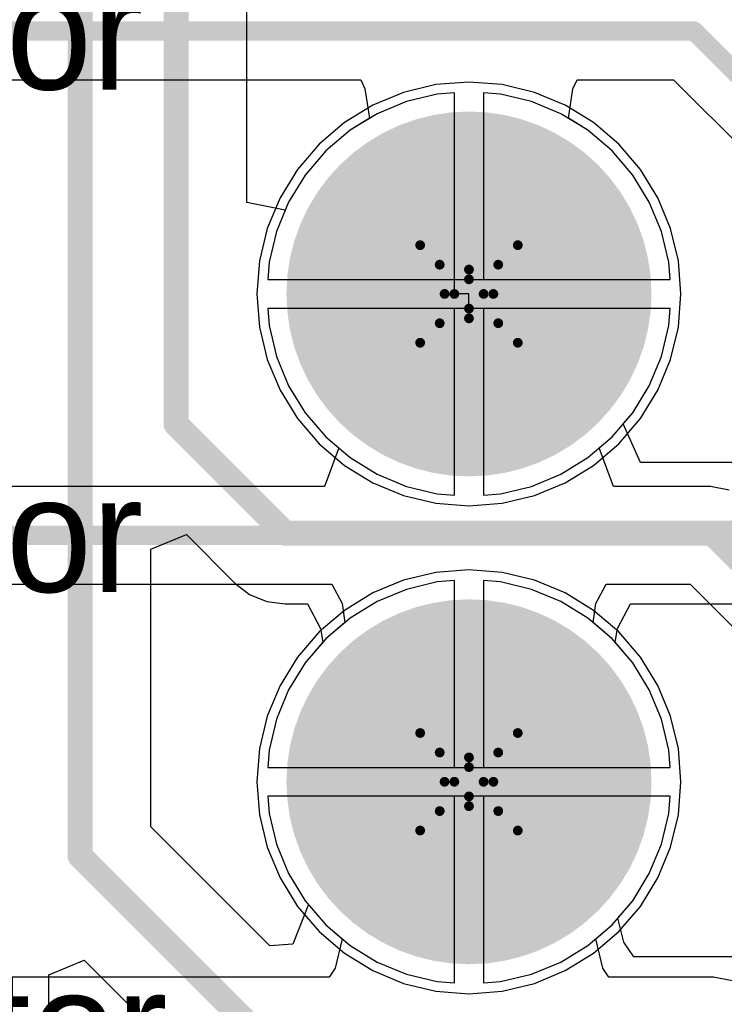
# Model space of a CAD drawing. Header units: millimetres. Extents: x 138 to 555, y 26 to 334.
# Tile 75 of 256: x 340.56 to 344.23, y 92.82 to 97.95. Entities that reach past the tile are written whole.
import ezdxf

# ---------------------------------------------------------------- set-up
doc = ezdxf.new("R2010")
doc.units = ezdxf.units.MM
for name, color, linetype in [('BottomLayer', 5, 'Continuous'), ('BottomSolder', 6, 'Continuous'), ('DrillDrawing', 1, 'Continuous'), ('Mechanical27', 56, 'Continuous'), ('MidLayer1', 16, 'Continuous'), ('MidLayer2', 76, 'Continuous'), ('MidLayer3', 90, 'Continuous'), ('MidLayer4', 156, 'Continuous'), ('MultiLayer', 9, 'Continuous'), ('PadHoleLayer', 156, 'Continuous'), ('TopLayer', 1, 'Continuous'), ('TopSolder', 216, 'Continuous')]:
    doc.layers.add(name, color=color, linetype=linetype)

# ---------------------------------------------------------------- blocks, each defined once
blk = doc.blocks.new('CON_SAMTEC_TST_117_01_T_D_519')
at = {"layer": 'BottomLayer', "const_width": 0.9}
for points in [[(-0.45, 1.27, 1), (0.45, 1.27, 1)], [(2.09, 1.27, 1), (2.99, 1.27, 1)]]:
    blk.add_lwpolyline(points, format="xyb", close=True, dxfattribs=at)
at = {"layer": 'BottomSolder', "const_width": 0.95}
for points in [[(-0.475, 1.27, 1), (0.475, 1.27, 1)], [(2.065, 1.27, 1), (3.015, 1.27, 1)]]:
    blk.add_lwpolyline(points, format="xyb", close=True, dxfattribs=at)
at = {"layer": 'MidLayer1', "const_width": 0.9}
for points in [[(-0.45, 1.27, 1), (0.45, 1.27, 1)], [(2.09, 1.27, 1), (2.99, 1.27, 1)]]:
    blk.add_lwpolyline(points, format="xyb", close=True, dxfattribs=at)
at = {"layer": 'MidLayer2', "const_width": 0.9}
for points in [[(-0.45, 1.27, 1), (0.45, 1.27, 1)], [(2.09, 1.27, 1), (2.99, 1.27, 1)]]:
    blk.add_lwpolyline(points, format="xyb", close=True, dxfattribs=at)
at = {"layer": 'MidLayer3', "const_width": 0.9}
for points in [[(-0.45, 1.27, 1), (0.45, 1.27, 1)], [(2.09, 1.27, 1), (2.99, 1.27, 1)]]:
    blk.add_lwpolyline(points, format="xyb", close=True, dxfattribs=at)
at = {"layer": 'MidLayer4', "const_width": 0.9}
for points in [[(-0.45, 1.27, 1), (0.45, 1.27, 1)], [(2.09, 1.27, 1), (2.99, 1.27, 1)]]:
    blk.add_lwpolyline(points, format="xyb", close=True, dxfattribs=at)
at = {"layer": 'MultiLayer', "const_width": 0.9}
for points in [[(-0.45, 1.27, 1), (0.45, 1.27, 1)], [(2.09, 1.27, 1), (2.99, 1.27, 1)]]:
    blk.add_lwpolyline(points, format="xyb", close=True, dxfattribs=at)
at = {"layer": 'PadHoleLayer', "const_width": 0.55}
for points in [[(-0.275, 1.27, 1), (0.275, 1.27, 1)], [(2.265, 1.27, 1), (2.815, 1.27, 1)]]:
    blk.add_lwpolyline(points, format="xyb", close=True, dxfattribs=at)
at = {"layer": 'TopLayer', "const_width": 0.9}
for points in [[(-0.45, 1.27, 1), (0.45, 1.27, 1)], [(2.09, 1.27, 1), (2.99, 1.27, 1)]]:
    blk.add_lwpolyline(points, format="xyb", close=True, dxfattribs=at)
at = {"layer": 'TopSolder', "const_width": 0.95}
for points in [[(-0.475, 1.27, 1), (0.475, 1.27, 1)], [(2.065, 1.27, 1), (3.015, 1.27, 1)]]:
    blk.add_lwpolyline(points, format="xyb", close=True, dxfattribs=at)

msp = doc.modelspace()

# ---------------------------------------------------------------- linework, layer by layer
at = {"layer": 'BottomLayer'}
for p, q in [((341.7446, 96.9984), (341.7446, 98.5864)), ((342.7357, 97.5627), (342.575, 97.5241)), ((342.8254, 97.5697), (342.7357, 97.5627)), ((342.8254, 96.5224), (342.8254, 97.5697)), ((343.0652, 97.5627), (342.9754, 97.5697)), ((342.9754, 97.5697), (342.9754, 96.5974)), ((343.2259, 97.5241), (343.0652, 97.5627)), ((342.575, 97.5241), (342.4223, 97.4608)), ((343.3786, 97.4608), (343.2259, 97.5241)), ((342.4223, 97.4608), (342.2814, 97.3745)), ((343.5195, 97.3745), (343.3786, 97.4608)), ((342.2814, 97.3745), (342.1557, 97.2671)), ((343.6452, 97.2671), (343.5195, 97.3745)), ((342.1557, 97.2671), (342.0484, 97.1415)), ((343.7525, 97.1415), (343.6452, 97.2671)), ((342.0484, 97.1415), (341.962, 97.0006)), ((343.8389, 97.0006), (343.7525, 97.1415)), ((341.9446, 96.9586), (341.7446, 96.9984)), ((341.962, 97.0006), (341.9446, 96.9586)), ((343.9022, 96.8479), (343.8389, 97.0006)), ((343.9407, 96.6872), (343.9022, 96.8479)), ((343.9478, 96.5974), (343.9407, 96.6872)), ((342.9754, 96.5974), (343.9478, 96.5974)), ((342.9004, 96.5224), (342.8254, 96.5224)), ((342.9004, 96.4474), (342.9004, 96.5224)), ((343.9478, 96.4474), (342.9004, 96.4474)), ((343.9407, 96.3576), (343.9478, 96.4474)), ((343.9022, 96.1969), (343.9407, 96.3576)), ((343.8389, 96.0442), (343.9022, 96.1969)), ((343.7525, 95.9033), (343.8389, 96.0442)), ((343.703, 95.8453), (343.7525, 95.9033)), ((343.7924, 95.6453), (343.703, 95.8453)), ((344.48, 95.6453), (343.7924, 95.6453)), ((341.2451, 95.1932), (341.4299, 95.2698)), ((341.4299, 95.2698), (341.6828, 95.0168)), ((341.2451, 93.7482), (341.2451, 95.1932)), ((341.6828, 95.0168), (341.7591, 94.9583)), ((341.7591, 94.9583), (341.8478, 94.9215)), ((341.8478, 94.9215), (341.9431, 94.909)), ((341.9431, 94.909), (342.0606, 94.909)), ((342.0606, 94.909), (342.1278, 94.7805)), ((343.6731, 94.7805), (343.7403, 94.909)), ((343.7403, 94.909), (344.5274, 94.909)), ((342.1278, 94.7805), (342.1402, 94.709)), ((343.6607, 94.709), (343.6731, 94.7805)), ((342.1402, 94.709), (342.0484, 94.6015)), ((343.7525, 94.6015), (343.6607, 94.709)), ((342.0484, 94.6015), (341.962, 94.4606)), ((343.8389, 94.4606), (343.7525, 94.6015)), ((341.962, 94.4606), (341.8988, 94.3079)), ((343.9022, 94.3079), (343.8389, 94.4606)), ((341.8988, 94.3079), (341.8602, 94.1472)), ((343.9407, 94.1472), (343.9022, 94.3079)), ((341.8602, 94.1472), (341.8531, 94.0574)), ((343.9478, 94.0574), (343.9407, 94.1472)), ((341.8531, 94.0574), (342.9004, 94.0574)), ((342.9004, 94.0574), (343.9478, 94.0574)), ((342.9004, 93.9074), (341.8531, 93.9074)), ((341.8531, 93.9074), (341.8602, 93.8176)), ((343.9478, 93.9074), (342.9004, 93.9074)), ((343.9407, 93.8176), (343.9478, 93.9074)), ((341.8602, 93.8176), (341.8988, 93.6569)), ((343.9022, 93.6569), (343.9407, 93.8176)), ((341.865, 93.1283), (341.2451, 93.7482)), ((341.8988, 93.6569), (341.962, 93.5042)), ((343.8389, 93.5042), (343.9022, 93.6569)), ((341.962, 93.5042), (342.0484, 93.3633)), ((343.7525, 93.3633), (343.8389, 93.5042)), ((342.0484, 93.3633), (342.0658, 93.3429)), ((343.6744, 93.2718), (343.7525, 93.3633)), ((342.0658, 93.3429), (341.9847, 93.1367)), ((343.7069, 93.1477), (343.6744, 93.2718)), ((341.9847, 93.1367), (341.865, 93.1283)), ((343.759, 93.0718), (343.7069, 93.1477)), ((340.714, 92.9767), (340.8988, 93.0532)), ((340.8988, 93.0532), (341.5087, 92.4434)), ((344.509, 93.0718), (343.759, 93.0718)), ((340.714, 92.1113), (340.714, 92.9767))]:
    msp.add_line(p, q, dxfattribs=at)
at = {"layer": 'BottomLayer', "const_width": 0.13}
for points in [[(340.8769, 93.5957), (340.8769, 126.2811)], [(341.3765, 95.8438), (341.3765, 125.9243)], [(341.3765, 95.8438), (341.9431, 95.2771)], [(341.9431, 95.2771), (346.1147, 95.2771)], [(340.8769, 93.5957), (341.769, 92.7037)]]:
    msp.add_lwpolyline(points, dxfattribs=at)
at = {"layer": 'BottomLayer', "const_width": 0.065}
for points in [[(341.344, 95.8438, 1), (341.409, 95.8438, 1)], [(341.344, 95.8438, 1), (341.409, 95.8438, 1)], [(341.9106, 95.2771, 1), (341.9756, 95.2771, 1)], [(341.9106, 95.2771, 1), (341.9756, 95.2771, 1)], [(340.8444, 93.5957, 1), (340.9094, 93.5957, 1)], [(340.8444, 93.5957, 1), (340.9094, 93.5957, 1)]]:
    msp.add_lwpolyline(points, format="xyb", close=True, dxfattribs=at)
at = {"layer": 'DrillDrawing', "const_width": 0.0508}
for points in [[(342.6465, 96.7764), (342.9005, 96.6494)], [(342.6465, 96.7764), (342.7735, 96.5224)], [(342.9005, 96.6494), (343.1545, 96.7764)], [(343.0275, 96.5224), (343.1545, 96.7764)], [(342.7481, 96.6748), (342.9005, 96.5986)], [(342.7481, 96.6748), (342.8243, 96.5224)], [(342.9005, 96.5986), (343.0529, 96.6748)], [(342.9767, 96.5224), (343.0529, 96.6748)], [(342.6465, 96.2684), (342.7735, 96.5224)], [(342.7481, 96.37), (342.8243, 96.5224)], [(342.9767, 96.5224), (343.0529, 96.37)], [(343.0275, 96.5224), (343.1545, 96.2684)], [(342.7481, 96.37), (342.9005, 96.4462)], [(342.9005, 96.4462), (343.0529, 96.37)], [(342.6465, 96.2684), (342.9005, 96.3954)], [(342.9005, 96.3954), (343.1545, 96.2684)], [(342.6465, 94.2364), (342.9005, 94.1094)], [(342.6465, 94.2364), (342.7735, 93.9824)], [(342.9005, 94.1094), (343.1545, 94.2364)], [(343.0275, 93.9824), (343.1545, 94.2364)], [(342.7481, 94.1348), (342.9005, 94.0586)], [(342.7481, 94.1348), (342.8243, 93.9824)], [(342.9005, 94.0586), (343.0529, 94.1348)], [(342.9767, 93.9824), (343.0529, 94.1348)], [(342.6465, 93.7284), (342.7735, 93.9824)], [(342.7481, 93.83), (342.8243, 93.9824)], [(342.9767, 93.9824), (343.0529, 93.83)], [(343.0275, 93.9824), (343.1545, 93.7284)], [(342.7481, 93.83), (342.9005, 93.9062)], [(342.9005, 93.9062), (343.0529, 93.83)], [(342.6465, 93.7284), (342.9005, 93.8554)], [(342.9005, 93.8554), (343.1545, 93.7284)]]:
    msp.add_lwpolyline(points, dxfattribs=at)
at = {"layer": 'DrillDrawing', "const_width": 0.0254}
for points in [[(342.6338, 96.7764, 1), (342.6592, 96.7764, 1)], [(342.6338, 96.7764, 1), (342.6592, 96.7764, 1)], [(343.1418, 96.7764, 1), (343.1672, 96.7764, 1)], [(343.1418, 96.7764, 1), (343.1672, 96.7764, 1)], [(342.7354, 96.6748, 1), (342.7608, 96.6748, 1)], [(342.7354, 96.6748, 1), (342.7608, 96.6748, 1)], [(343.0402, 96.6748, 1), (343.0656, 96.6748, 1)], [(343.0402, 96.6748, 1), (343.0656, 96.6748, 1)], [(342.8878, 96.6494, 1), (342.9132, 96.6494, 1)], [(342.8878, 96.6494, 1), (342.9132, 96.6494, 1)], [(342.8878, 96.5986, 1), (342.9132, 96.5986, 1)], [(342.8878, 96.5986, 1), (342.9132, 96.5986, 1)], [(342.7608, 96.5224, 1), (342.7862, 96.5224, 1)], [(342.7608, 96.5224, 1), (342.7862, 96.5224, 1)], [(342.8116, 96.5224, 1), (342.837, 96.5224, 1)], [(342.8116, 96.5224, 1), (342.837, 96.5224, 1)], [(342.964, 96.5224, 1), (342.9894, 96.5224, 1)], [(342.964, 96.5224, 1), (342.9894, 96.5224, 1)], [(343.0148, 96.5224, 1), (343.0402, 96.5224, 1)], [(343.0148, 96.5224, 1), (343.0402, 96.5224, 1)], [(342.8878, 96.4462, 1), (342.9132, 96.4462, 1)], [(342.8878, 96.4462, 1), (342.9132, 96.4462, 1)], [(342.7354, 96.37, 1), (342.7608, 96.37, 1)], [(342.7354, 96.37, 1), (342.7608, 96.37, 1)], [(342.8878, 96.3954, 1), (342.9132, 96.3954, 1)], [(342.8878, 96.3954, 1), (342.9132, 96.3954, 1)], [(343.0402, 96.37, 1), (343.0656, 96.37, 1)], [(343.0402, 96.37, 1), (343.0656, 96.37, 1)], [(342.6338, 96.2684, 1), (342.6592, 96.2684, 1)], [(342.6338, 96.2684, 1), (342.6592, 96.2684, 1)], [(343.1418, 96.2684, 1), (343.1672, 96.2684, 1)], [(343.1418, 96.2684, 1), (343.1672, 96.2684, 1)], [(342.6338, 94.2364, 1), (342.6592, 94.2364, 1)], [(342.6338, 94.2364, 1), (342.6592, 94.2364, 1)], [(343.1418, 94.2364, 1), (343.1672, 94.2364, 1)], [(343.1418, 94.2364, 1), (343.1672, 94.2364, 1)], [(342.7354, 94.1348, 1), (342.7608, 94.1348, 1)], [(342.7354, 94.1348, 1), (342.7608, 94.1348, 1)], [(342.8878, 94.1094, 1), (342.9132, 94.1094, 1)], [(342.8878, 94.1094, 1), (342.9132, 94.1094, 1)], [(343.0402, 94.1348, 1), (343.0656, 94.1348, 1)], [(343.0402, 94.1348, 1), (343.0656, 94.1348, 1)], [(342.8878, 94.0586, 1), (342.9132, 94.0586, 1)], [(342.8878, 94.0586, 1), (342.9132, 94.0586, 1)], [(342.7608, 93.9824, 1), (342.7862, 93.9824, 1)], [(342.7608, 93.9824, 1), (342.7862, 93.9824, 1)], [(342.8116, 93.9824, 1), (342.837, 93.9824, 1)], [(342.8116, 93.9824, 1), (342.837, 93.9824, 1)], [(342.964, 93.9824, 1), (342.9894, 93.9824, 1)], [(342.964, 93.9824, 1), (342.9894, 93.9824, 1)], [(343.0148, 93.9824, 1), (343.0402, 93.9824, 1)], [(343.0148, 93.9824, 1), (343.0402, 93.9824, 1)], [(342.8878, 93.9062, 1), (342.9132, 93.9062, 1)], [(342.8878, 93.9062, 1), (342.9132, 93.9062, 1)], [(342.8878, 93.8554, 1), (342.9132, 93.8554, 1)], [(342.8878, 93.8554, 1), (342.9132, 93.8554, 1)], [(342.7354, 93.83, 1), (342.7608, 93.83, 1)], [(342.7354, 93.83, 1), (342.7608, 93.83, 1)], [(343.0402, 93.83, 1), (343.0656, 93.83, 1)], [(343.0402, 93.83, 1), (343.0656, 93.83, 1)], [(342.6338, 93.7284, 1), (342.6592, 93.7284, 1)], [(342.6338, 93.7284, 1), (342.6592, 93.7284, 1)], [(343.1418, 93.7284, 1), (343.1672, 93.7284, 1)], [(343.1418, 93.7284, 1), (343.1672, 93.7284, 1)]]:
    msp.add_lwpolyline(points, format="xyb", close=True, dxfattribs=at)
at = {"layer": 'MidLayer1'}
for p, q in [((342.7278, 97.6122), (342.5595, 97.5718)), ((342.9005, 97.6258), (342.7278, 97.6122)), ((343.0731, 97.6122), (342.9005, 97.6258)), ((343.2414, 97.5718), (343.0731, 97.6122)), ((342.5595, 97.5718), (342.3995, 97.5055)), ((343.4014, 97.5055), (343.2414, 97.5718)), ((342.3995, 97.5055), (342.2519, 97.4151)), ((343.549, 97.4151), (343.4014, 97.5055)), ((342.2519, 97.4151), (342.1202, 97.3026)), ((343.6807, 97.3026), (343.549, 97.4151)), ((342.1202, 97.3026), (342.0078, 97.171)), ((343.7931, 97.171), (343.6807, 97.3026)), ((342.0078, 97.171), (341.9173, 97.0233)), ((343.8836, 97.0233), (343.7931, 97.171)), ((341.9173, 97.0233), (341.8511, 96.8634)), ((343.9499, 96.8634), (343.8836, 97.0233)), ((341.8511, 96.8634), (341.8106, 96.695)), ((343.9903, 96.695), (343.9499, 96.8634)), ((341.8106, 96.695), (341.7971, 96.5224)), ((344.0039, 96.5224), (343.9903, 96.695)), ((341.7971, 96.5224), (341.8106, 96.3498)), ((343.9903, 96.3498), (344.0039, 96.5224)), ((341.8106, 96.3498), (341.8511, 96.1814)), ((343.9499, 96.1814), (343.9903, 96.3498)), ((341.8511, 96.1814), (341.9173, 96.0215)), ((343.8836, 96.0215), (343.9499, 96.1814)), ((341.9173, 96.0215), (342.0078, 95.8738)), ((343.7931, 95.8738), (343.8836, 96.0215)), ((342.0078, 95.8738), (342.1202, 95.7422)), ((343.6807, 95.7422), (343.7931, 95.8738)), ((342.1202, 95.7422), (342.2519, 95.6297)), ((343.549, 95.6297), (343.6807, 95.7422)), ((342.2519, 95.6297), (342.3995, 95.5393)), ((343.4014, 95.5393), (343.549, 95.6297)), ((342.3995, 95.5393), (342.5595, 95.473)), ((343.2414, 95.473), (343.4014, 95.5393)), ((342.5595, 95.473), (342.7278, 95.4326)), ((343.0731, 95.4326), (343.2414, 95.473)), ((342.7278, 95.4326), (342.9005, 95.419)), ((342.9005, 95.419), (343.0731, 95.4326)), ((342.7278, 95.0722), (342.5595, 95.0318)), ((342.9005, 95.0858), (342.7278, 95.0722)), ((343.0731, 95.0722), (342.9005, 95.0858)), ((343.2414, 95.0318), (343.0731, 95.0722)), ((342.5595, 95.0318), (342.3995, 94.9655)), ((343.4014, 94.9655), (343.2414, 95.0318)), ((342.3995, 94.9655), (342.2519, 94.8751)), ((343.549, 94.8751), (343.4014, 94.9655)), ((342.2519, 94.8751), (342.1202, 94.7626)), ((343.6807, 94.7626), (343.549, 94.8751)), ((342.1202, 94.7626), (342.0078, 94.631)), ((343.7931, 94.631), (343.6807, 94.7626)), ((342.0078, 94.631), (341.9173, 94.4833)), ((343.8836, 94.4833), (343.7931, 94.631)), ((341.9173, 94.4833), (341.8511, 94.3234)), ((343.9499, 94.3234), (343.8836, 94.4833)), ((341.8511, 94.3234), (341.8106, 94.155)), ((343.9903, 94.155), (343.9499, 94.3234)), ((341.8106, 94.155), (341.7971, 93.9824)), ((344.0039, 93.9824), (343.9903, 94.155)), ((341.7971, 93.9824), (341.8106, 93.8098)), ((343.9903, 93.8098), (344.0039, 93.9824)), ((341.8106, 93.8098), (341.8511, 93.6414)), ((343.9499, 93.6414), (343.9903, 93.8098)), ((341.8511, 93.6414), (341.9173, 93.4815)), ((343.8836, 93.4815), (343.9499, 93.6414)), ((341.9173, 93.4815), (342.0078, 93.3338)), ((343.7931, 93.3338), (343.8836, 93.4815)), ((342.0078, 93.3338), (342.1202, 93.2022)), ((343.6807, 93.2022), (343.7931, 93.3338)), ((342.1202, 93.2022), (342.2519, 93.0897)), ((343.549, 93.0897), (343.6807, 93.2022)), ((342.2519, 93.0897), (342.3995, 92.9993)), ((343.4014, 92.9993), (343.549, 93.0897)), ((342.3995, 92.9993), (342.5595, 92.933)), ((343.2414, 92.933), (343.4014, 92.9993)), ((342.5595, 92.933), (342.7278, 92.8926)), ((342.7278, 92.8926), (342.9005, 92.879)), ((342.9005, 92.879), (343.0731, 92.8926)), ((343.0731, 92.8926), (343.2414, 92.933))]:
    msp.add_line(p, q, dxfattribs=at)
at = {"layer": 'MidLayer2'}
for p, q in [((342.7357, 97.5627), (342.575, 97.5241)), ((342.8254, 97.5697), (342.7357, 97.5627)), ((342.8254, 96.5974), (342.8254, 97.5697)), ((343.0652, 97.5627), (342.9754, 97.5697)), ((342.9754, 97.5697), (342.9754, 96.5974)), ((343.2259, 97.5241), (343.0652, 97.5627)), ((342.575, 97.5241), (342.4223, 97.4608)), ((343.3786, 97.4608), (343.2259, 97.5241)), ((342.4223, 97.4608), (342.2814, 97.3745)), ((343.5195, 97.3745), (343.3786, 97.4608)), ((342.2814, 97.3745), (342.1557, 97.2671)), ((343.6452, 97.2671), (343.5195, 97.3745)), ((342.1557, 97.2671), (342.0484, 97.1415)), ((343.7525, 97.1415), (343.6452, 97.2671)), ((342.0484, 97.1415), (341.962, 97.0006)), ((343.8389, 97.0006), (343.7525, 97.1415)), ((341.962, 97.0006), (341.8988, 96.8479)), ((343.9022, 96.8479), (343.8389, 97.0006)), ((341.8988, 96.8479), (341.8602, 96.6872)), ((343.9407, 96.6872), (343.9022, 96.8479)), ((341.8602, 96.6872), (341.8531, 96.5974)), ((343.9478, 96.5974), (343.9407, 96.6872)), ((341.8531, 96.5974), (342.8254, 96.5974)), ((342.9754, 96.5974), (343.9478, 96.5974)), ((342.8254, 96.4474), (341.8531, 96.4474)), ((341.8531, 96.4474), (341.8602, 96.3576)), ((342.8254, 95.475), (342.8254, 96.4474)), ((343.9478, 96.4474), (342.9754, 96.4474)), ((342.9754, 96.4474), (342.9754, 95.475)), ((343.9407, 96.3576), (343.9478, 96.4474)), ((341.8602, 96.3576), (341.8988, 96.1969)), ((343.9022, 96.1969), (343.9407, 96.3576)), ((341.8988, 96.1969), (341.962, 96.0442)), ((343.8389, 96.0442), (343.9022, 96.1969)), ((341.962, 96.0442), (342.0484, 95.9033)), ((343.7525, 95.9033), (343.8389, 96.0442)), ((342.0484, 95.9033), (342.1557, 95.7776)), ((343.6452, 95.7776), (343.7525, 95.9033)), ((342.1557, 95.7776), (342.2814, 95.6703)), ((343.5195, 95.6703), (343.6452, 95.7776)), ((342.2814, 95.6703), (342.4223, 95.5839)), ((343.3786, 95.5839), (343.5195, 95.6703)), ((342.4223, 95.5839), (342.575, 95.5207)), ((343.2259, 95.5207), (343.3786, 95.5839)), ((342.575, 95.5207), (342.7357, 95.4821)), ((343.0652, 95.4821), (343.2259, 95.5207)), ((342.7357, 95.4821), (342.8254, 95.475)), ((342.9754, 95.475), (343.0652, 95.4821)), ((342.7357, 95.0227), (342.575, 94.9841)), ((342.8254, 95.0297), (342.7357, 95.0227)), ((342.8254, 94.0574), (342.8254, 95.0297)), ((343.0652, 95.0227), (342.9754, 95.0297)), ((342.9754, 95.0297), (342.9754, 94.0574)), ((343.2259, 94.9841), (343.0652, 95.0227)), ((342.575, 94.9841), (342.4223, 94.9208)), ((343.3786, 94.9208), (343.2259, 94.9841)), ((342.4223, 94.9208), (342.2814, 94.8345)), ((343.5195, 94.8345), (343.3786, 94.9208)), ((342.2814, 94.8345), (342.1557, 94.7271)), ((343.6452, 94.7271), (343.5195, 94.8345)), ((342.1557, 94.7271), (342.0484, 94.6015)), ((343.7525, 94.6015), (343.6452, 94.7271)), ((342.0484, 94.6015), (341.962, 94.4606)), ((343.8389, 94.4606), (343.7525, 94.6015)), ((341.962, 94.4606), (341.8988, 94.3079)), ((343.9022, 94.3079), (343.8389, 94.4606)), ((341.8988, 94.3079), (341.8602, 94.1472)), ((343.9407, 94.1472), (343.9022, 94.3079)), ((341.8602, 94.1472), (341.8531, 94.0574)), ((343.9478, 94.0574), (343.9407, 94.1472)), ((341.8531, 94.0574), (342.8254, 94.0574)), ((342.9754, 94.0574), (343.9478, 94.0574)), ((342.8254, 93.9074), (341.8531, 93.9074)), ((341.8531, 93.9074), (341.8602, 93.8176)), ((342.8254, 92.935), (342.8254, 93.9074)), ((343.9478, 93.9074), (342.9754, 93.9074)), ((342.9754, 93.9074), (342.9754, 92.935)), ((343.9407, 93.8176), (343.9478, 93.9074)), ((341.8602, 93.8176), (341.8988, 93.6569)), ((343.9022, 93.6569), (343.9407, 93.8176)), ((341.8988, 93.6569), (341.962, 93.5042)), ((343.8389, 93.5042), (343.9022, 93.6569)), ((341.962, 93.5042), (342.0484, 93.3633)), ((343.7525, 93.3633), (343.8389, 93.5042)), ((342.0484, 93.3633), (342.1557, 93.2376)), ((343.6452, 93.2376), (343.7525, 93.3633)), ((342.1557, 93.2376), (342.2814, 93.1303)), ((343.5195, 93.1303), (343.6452, 93.2376)), ((342.2814, 93.1303), (342.4223, 93.0439)), ((343.3786, 93.0439), (343.5195, 93.1303)), ((342.4223, 93.0439), (342.575, 92.9807)), ((343.2259, 92.9807), (343.3786, 93.0439)), ((342.575, 92.9807), (342.7357, 92.9421)), ((343.0652, 92.9421), (343.2259, 92.9807)), ((342.7357, 92.9421), (342.8254, 92.935)), ((342.9754, 92.935), (343.0652, 92.9421))]:
    msp.add_line(p, q, dxfattribs=at)
at = {"layer": 'MidLayer3'}
for p, q in [((342.7357, 97.5627), (342.575, 97.5241)), ((342.8254, 97.5697), (342.7357, 97.5627)), ((342.8254, 96.5974), (342.8254, 97.5697)), ((343.0652, 97.5627), (342.9754, 97.5697)), ((342.9754, 97.5697), (342.9754, 96.5974)), ((343.2259, 97.5241), (343.0652, 97.5627)), ((342.575, 97.5241), (342.4223, 97.4608)), ((343.3786, 97.4608), (343.2259, 97.5241)), ((342.4223, 97.4608), (342.2814, 97.3745)), ((343.5195, 97.3745), (343.3786, 97.4608)), ((342.2814, 97.3745), (342.1557, 97.2671)), ((343.6452, 97.2671), (343.5195, 97.3745)), ((342.1557, 97.2671), (342.0484, 97.1415)), ((343.7525, 97.1415), (343.6452, 97.2671)), ((342.0484, 97.1415), (341.962, 97.0006)), ((343.8389, 97.0006), (343.7525, 97.1415)), ((341.962, 97.0006), (341.8988, 96.8479)), ((343.9022, 96.8479), (343.8389, 97.0006)), ((341.8988, 96.8479), (341.8602, 96.6872)), ((343.9407, 96.6872), (343.9022, 96.8479)), ((341.8602, 96.6872), (341.8531, 96.5974)), ((343.9478, 96.5974), (343.9407, 96.6872)), ((341.8531, 96.5974), (342.8254, 96.5974)), ((342.9754, 96.5974), (343.9478, 96.5974)), ((342.8254, 96.4474), (341.8531, 96.4474)), ((341.8531, 96.4474), (341.8602, 96.3576)), ((342.8254, 95.475), (342.8254, 96.4474)), ((343.9478, 96.4474), (342.9754, 96.4474)), ((342.9754, 96.4474), (342.9754, 95.475)), ((343.9407, 96.3576), (343.9478, 96.4474)), ((341.8602, 96.3576), (341.8988, 96.1969)), ((343.9022, 96.1969), (343.9407, 96.3576)), ((341.8988, 96.1969), (341.962, 96.0442)), ((343.8389, 96.0442), (343.9022, 96.1969)), ((341.962, 96.0442), (342.0484, 95.9033)), ((343.7525, 95.9033), (343.8389, 96.0442)), ((342.0484, 95.9033), (342.1557, 95.7776)), ((343.6452, 95.7776), (343.7525, 95.9033)), ((342.1557, 95.7776), (342.2814, 95.6703)), ((343.5195, 95.6703), (343.6452, 95.7776)), ((342.2814, 95.6703), (342.4223, 95.5839)), ((343.3786, 95.5839), (343.5195, 95.6703)), ((342.4223, 95.5839), (342.575, 95.5207)), ((343.2259, 95.5207), (343.3786, 95.5839)), ((342.575, 95.5207), (342.7357, 95.4821)), ((343.0652, 95.4821), (343.2259, 95.5207)), ((342.7357, 95.4821), (342.8254, 95.475)), ((342.9754, 95.475), (343.0652, 95.4821)), ((342.7357, 95.0227), (342.575, 94.9841)), ((342.8254, 95.0297), (342.7357, 95.0227)), ((342.8254, 94.0574), (342.8254, 95.0297)), ((343.0652, 95.0227), (342.9754, 95.0297)), ((342.9754, 95.0297), (342.9754, 94.0574)), ((343.2259, 94.9841), (343.0652, 95.0227)), ((342.575, 94.9841), (342.4223, 94.9208)), ((343.3786, 94.9208), (343.2259, 94.9841)), ((342.4223, 94.9208), (342.2814, 94.8345)), ((343.5195, 94.8345), (343.3786, 94.9208)), ((342.2814, 94.8345), (342.1557, 94.7271)), ((343.6452, 94.7271), (343.5195, 94.8345)), ((342.1557, 94.7271), (342.0484, 94.6015)), ((343.7525, 94.6015), (343.6452, 94.7271)), ((342.0484, 94.6015), (341.962, 94.4606)), ((343.8389, 94.4606), (343.7525, 94.6015)), ((341.962, 94.4606), (341.8988, 94.3079)), ((343.9022, 94.3079), (343.8389, 94.4606)), ((341.8988, 94.3079), (341.8602, 94.1472)), ((343.9407, 94.1472), (343.9022, 94.3079)), ((341.8602, 94.1472), (341.8531, 94.0574)), ((343.9478, 94.0574), (343.9407, 94.1472)), ((341.8531, 94.0574), (342.8254, 94.0574)), ((342.9754, 94.0574), (343.9478, 94.0574)), ((342.8254, 93.9074), (341.8531, 93.9074)), ((341.8531, 93.9074), (341.8602, 93.8176)), ((342.8254, 92.935), (342.8254, 93.9074)), ((343.9478, 93.9074), (342.9754, 93.9074)), ((342.9754, 93.9074), (342.9754, 92.935)), ((343.9407, 93.8176), (343.9478, 93.9074)), ((341.8602, 93.8176), (341.8988, 93.6569)), ((343.9022, 93.6569), (343.9407, 93.8176)), ((341.8988, 93.6569), (341.962, 93.5042)), ((343.8389, 93.5042), (343.9022, 93.6569)), ((341.962, 93.5042), (342.0484, 93.3633)), ((343.7525, 93.3633), (343.8389, 93.5042)), ((342.0484, 93.3633), (342.1557, 93.2376)), ((343.6452, 93.2376), (343.7525, 93.3633)), ((342.1557, 93.2376), (342.2814, 93.1303)), ((343.5195, 93.1303), (343.6452, 93.2376)), ((342.2814, 93.1303), (342.4223, 93.0439)), ((343.3786, 93.0439), (343.5195, 93.1303)), ((342.4223, 93.0439), (342.575, 92.9807)), ((343.2259, 92.9807), (343.3786, 93.0439)), ((342.575, 92.9807), (342.7357, 92.9421)), ((343.0652, 92.9421), (343.2259, 92.9807)), ((342.7357, 92.9421), (342.8254, 92.935)), ((342.9754, 92.935), (343.0652, 92.9421))]:
    msp.add_line(p, q, dxfattribs=at)
at = {"layer": 'MidLayer4'}
for p, q in [((342.7278, 97.6122), (342.5595, 97.5718)), ((342.9005, 97.6258), (342.7278, 97.6122)), ((343.0731, 97.6122), (342.9005, 97.6258)), ((343.2414, 97.5718), (343.0731, 97.6122)), ((342.5595, 97.5718), (342.3995, 97.5055)), ((343.4014, 97.5055), (343.2414, 97.5718)), ((342.3995, 97.5055), (342.2519, 97.4151)), ((343.549, 97.4151), (343.4014, 97.5055)), ((342.2519, 97.4151), (342.1202, 97.3026)), ((343.6807, 97.3026), (343.549, 97.4151)), ((342.1202, 97.3026), (342.0078, 97.171)), ((343.7931, 97.171), (343.6807, 97.3026)), ((342.0078, 97.171), (341.9173, 97.0233)), ((343.8836, 97.0233), (343.7931, 97.171)), ((341.9173, 97.0233), (341.8511, 96.8634)), ((343.9499, 96.8634), (343.8836, 97.0233)), ((341.8511, 96.8634), (341.8106, 96.695)), ((343.9903, 96.695), (343.9499, 96.8634)), ((341.8106, 96.695), (341.7971, 96.5224)), ((344.0039, 96.5224), (343.9903, 96.695)), ((341.7971, 96.5224), (341.8106, 96.3498)), ((343.9903, 96.3498), (344.0039, 96.5224)), ((341.8106, 96.3498), (341.8511, 96.1814)), ((343.9499, 96.1814), (343.9903, 96.3498)), ((341.8511, 96.1814), (341.9173, 96.0215)), ((343.8836, 96.0215), (343.9499, 96.1814)), ((341.9173, 96.0215), (342.0078, 95.8738)), ((343.7931, 95.8738), (343.8836, 96.0215)), ((342.0078, 95.8738), (342.1202, 95.7422)), ((343.6807, 95.7422), (343.7931, 95.8738)), ((342.1202, 95.7422), (342.2519, 95.6297)), ((343.549, 95.6297), (343.6807, 95.7422)), ((342.2519, 95.6297), (342.3995, 95.5393)), ((343.4014, 95.5393), (343.549, 95.6297)), ((342.3995, 95.5393), (342.5595, 95.473)), ((343.2414, 95.473), (343.4014, 95.5393)), ((342.5595, 95.473), (342.7278, 95.4326)), ((343.0731, 95.4326), (343.2414, 95.473)), ((342.7278, 95.4326), (342.9005, 95.419)), ((342.9005, 95.419), (343.0731, 95.4326)), ((342.7278, 95.0722), (342.5595, 95.0318)), ((342.9005, 95.0858), (342.7278, 95.0722)), ((343.0731, 95.0722), (342.9005, 95.0858)), ((343.2414, 95.0318), (343.0731, 95.0722)), ((342.5595, 95.0318), (342.3995, 94.9655)), ((343.4014, 94.9655), (343.2414, 95.0318)), ((342.3995, 94.9655), (342.2519, 94.8751)), ((343.549, 94.8751), (343.4014, 94.9655)), ((342.2519, 94.8751), (342.1202, 94.7626)), ((343.6807, 94.7626), (343.549, 94.8751)), ((342.1202, 94.7626), (342.0078, 94.631)), ((343.7931, 94.631), (343.6807, 94.7626)), ((342.0078, 94.631), (341.9173, 94.4833)), ((343.8836, 94.4833), (343.7931, 94.631)), ((341.9173, 94.4833), (341.8511, 94.3234)), ((343.9499, 94.3234), (343.8836, 94.4833)), ((341.8511, 94.3234), (341.8106, 94.155)), ((343.9903, 94.155), (343.9499, 94.3234)), ((341.8106, 94.155), (341.7971, 93.9824)), ((344.0039, 93.9824), (343.9903, 94.155)), ((341.7971, 93.9824), (341.8106, 93.8098)), ((343.9903, 93.8098), (344.0039, 93.9824)), ((341.8106, 93.8098), (341.8511, 93.6414)), ((343.9499, 93.6414), (343.9903, 93.8098)), ((341.8511, 93.6414), (341.9173, 93.4815)), ((343.8836, 93.4815), (343.9499, 93.6414)), ((341.9173, 93.4815), (342.0078, 93.3338)), ((343.7931, 93.3338), (343.8836, 93.4815)), ((342.0078, 93.3338), (342.1202, 93.2022)), ((343.6807, 93.2022), (343.7931, 93.3338)), ((342.1202, 93.2022), (342.2519, 93.0897)), ((343.549, 93.0897), (343.6807, 93.2022)), ((342.2519, 93.0897), (342.3995, 92.9993)), ((343.4014, 92.9993), (343.549, 93.0897)), ((342.3995, 92.9993), (342.5595, 92.933)), ((343.2414, 92.933), (343.4014, 92.9993)), ((342.5595, 92.933), (342.7278, 92.8926)), ((342.7278, 92.8926), (342.9005, 92.879)), ((342.9005, 92.879), (343.0731, 92.8926)), ((343.0731, 92.8926), (343.2414, 92.933))]:
    msp.add_line(p, q, dxfattribs=at)
at = {"layer": 'TopLayer'}
for p, q in [((339.0933, 97.6368), (342.3369, 97.6368)), ((342.3369, 97.6368), (342.3591, 97.591)), ((343.4418, 97.591), (343.464, 97.6368)), ((343.464, 97.6368), (343.9656, 97.6368)), ((343.9656, 97.6368), (344.5036, 97.0988)), ((342.3591, 97.591), (342.3831, 97.4368)), ((343.4179, 97.4368), (343.4418, 97.591)), ((342.3831, 97.4368), (342.2814, 97.3745)), ((343.5195, 97.3745), (343.4179, 97.4368)), ((342.2814, 97.3745), (342.1557, 97.2671)), ((343.6452, 97.2671), (343.5195, 97.3745)), ((342.1557, 97.2671), (342.0484, 97.1415)), ((343.7525, 97.1415), (343.6452, 97.2671)), ((342.0484, 97.1415), (341.962, 97.0006)), ((343.8389, 97.0006), (343.7525, 97.1415)), ((341.962, 97.0006), (341.8988, 96.8479)), ((343.9022, 96.8479), (343.8389, 97.0006)), ((341.8988, 96.8479), (341.8602, 96.6872)), ((343.9407, 96.6872), (343.9022, 96.8479)), ((341.8602, 96.6872), (341.8531, 96.5974)), ((343.9478, 96.5974), (343.9407, 96.6872)), ((341.8531, 96.5974), (342.9004, 96.5974)), ((342.9004, 96.5974), (343.9478, 96.5974)), ((342.9004, 96.4474), (341.8531, 96.4474)), ((341.8531, 96.4474), (341.8602, 96.3576)), ((343.9478, 96.4474), (342.9004, 96.4474)), ((343.9407, 96.3576), (343.9478, 96.4474)), ((341.8602, 96.3576), (341.8988, 96.1969)), ((343.9022, 96.1969), (343.9407, 96.3576)), ((341.8988, 96.1969), (341.962, 96.0442)), ((343.8389, 96.0442), (343.9022, 96.1969)), ((341.962, 96.0442), (342.0484, 95.9033)), ((343.7525, 95.9033), (343.8389, 96.0442)), ((342.0484, 95.9033), (342.1557, 95.7776)), ((343.6452, 95.7776), (343.7525, 95.9033)), ((342.1557, 95.7776), (342.2224, 95.7207)), ((343.5785, 95.7207), (343.6452, 95.7776)), ((342.2224, 95.7207), (342.1486, 95.5207)), ((343.6523, 95.5207), (343.5785, 95.7207)), ((342.1486, 95.5207), (339.0933, 95.5207)), ((344.1571, 95.5207), (343.6523, 95.5207)), ((344.2546, 95.5013), (344.1571, 95.5207)), ((339.0933, 95.0109), (342.1864, 95.0109)), ((342.1864, 95.0109), (342.2399, 94.9115)), ((343.561, 94.9115), (343.6145, 95.0109)), ((343.6145, 95.0109), (344.0515, 95.0109)), ((344.0515, 95.0109), (344.5036, 94.5588)), ((342.2399, 94.9115), (342.2537, 94.8109)), ((343.5472, 94.8109), (343.561, 94.9115)), ((342.2537, 94.8109), (342.1557, 94.7271)), ((343.6452, 94.7271), (343.5472, 94.8109)), ((342.1557, 94.7271), (342.0484, 94.6015)), ((343.7525, 94.6015), (343.6452, 94.7271)), ((342.0484, 94.6015), (341.962, 94.4606)), ((343.8389, 94.4606), (343.7525, 94.6015)), ((341.962, 94.4606), (341.8988, 94.3079)), ((343.9022, 94.3079), (343.8389, 94.4606)), ((341.8988, 94.3079), (341.8602, 94.1472)), ((343.9407, 94.1472), (343.9022, 94.3079)), ((341.8602, 94.1472), (341.8531, 94.0574)), ((343.9478, 94.0574), (343.9407, 94.1472)), ((341.8531, 94.0574), (342.9004, 94.0574)), ((342.9004, 94.0574), (343.9478, 94.0574)), ((342.9004, 93.9074), (341.8531, 93.9074)), ((341.8531, 93.9074), (341.8602, 93.8176)), ((343.9478, 93.9074), (342.9004, 93.9074)), ((343.9407, 93.8176), (343.9478, 93.9074)), ((341.8602, 93.8176), (341.8988, 93.6569)), ((343.9022, 93.6569), (343.9407, 93.8176)), ((341.8988, 93.6569), (341.962, 93.5042)), ((343.8389, 93.5042), (343.9022, 93.6569)), ((341.962, 93.5042), (342.0484, 93.3633)), ((343.7525, 93.3633), (343.8389, 93.5042)), ((342.0484, 93.3633), (342.1557, 93.2376)), ((343.6452, 93.2376), (343.7525, 93.3633)), ((342.1557, 93.2376), (342.2408, 93.165)), ((343.5601, 93.165), (343.6452, 93.2376)), ((342.2408, 93.165), (342.2035, 93.0114)), ((343.5974, 93.0114), (343.5601, 93.165)), ((342.2035, 93.0114), (342.1731, 92.965)), ((343.6278, 92.965), (343.5974, 93.0114)), ((342.1731, 92.965), (339.0933, 92.965)), ((344.1728, 92.965), (343.6278, 92.965)), ((344.2703, 92.9456), (344.1728, 92.965))]:
    msp.add_line(p, q, dxfattribs=at)
at = {"layer": 'TopLayer', "const_width": 0.1}
for points in [[(338.643, 97.8917), (344.0712, 97.8917)], [(344.0712, 97.8917), (345.4405, 96.5224)], [(338.6445, 95.2658), (344.1571, 95.2658)], [(344.1571, 95.2658), (345.4405, 93.9824)]]:
    msp.add_lwpolyline(points, dxfattribs=at)
at = {"layer": 'TopLayer', "const_width": 0.05}
for points in [[(344.0462, 97.8917, 1), (344.0962, 97.8917, 1)], [(344.0462, 97.8917, 1), (344.0962, 97.8917, 1)], [(344.1321, 95.2658, 1), (344.1821, 95.2658, 1)], [(344.1321, 95.2658, 1), (344.1821, 95.2658, 1)]]:
    msp.add_lwpolyline(points, format="xyb", close=True, dxfattribs=at)

# ---------------------------------------------------------------- block references
at = {"rotation": 90}
msp.add_blockref('CON_SAMTEC_TST_117_01_T_D_519', (344.1705, 93.9824), dxfattribs=at)

# ---------------------------------------------------------------- texts
at = {"layer": 'Mechanical27'}
for p in [(337.2358, 97.5868), (337.2358, 94.9706), (337.3628, 92.4052)]:
    msp.add_text('.designator', height=0.599999, dxfattribs=at).set_placement(p)

doc.saveas('drawing.dxf')
